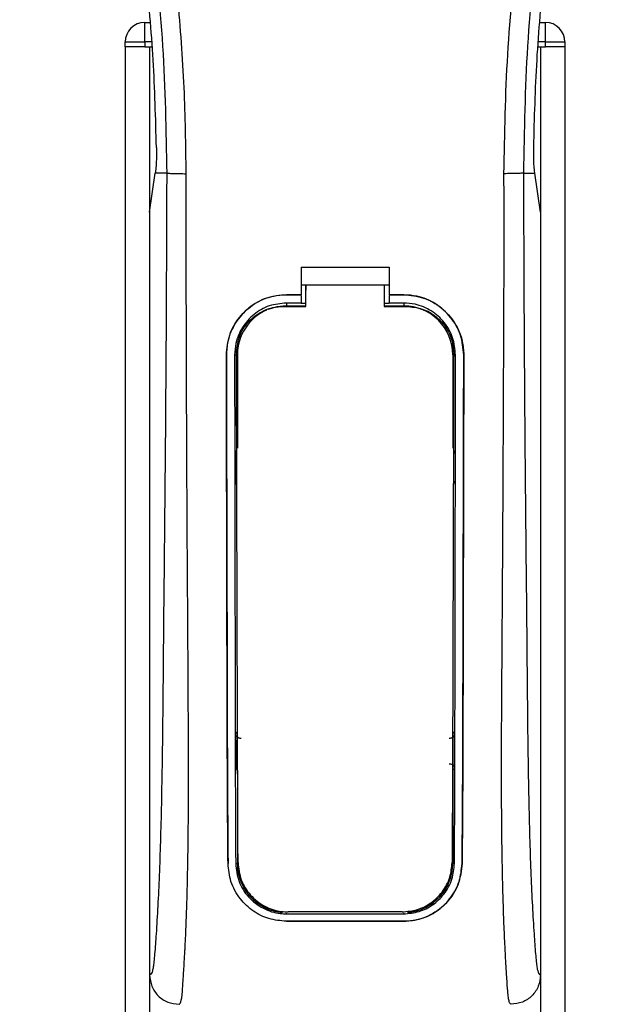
# Model space of a CAD drawing. Header units: millimetres. Extents: x 0 to 420, y 0 to 297.
# Tile 28 of 98: x 69.11 to 71.96, y 227.34 to 232.09. Entities that reach past the tile are written whole.
import ezdxf

# ---------------------------------------------------------------- set-up
doc = ezdxf.new("R2010")
doc.units = ezdxf.units.MM

msp = doc.modelspace()

# ---------------------------------------------------------------- linework, layer by layer
at = {"color": 7, "linetype": 'Continuous', "lineweight": 25}
for p, q in [((69.70935, 231.98071), (69.70935, 232.07509)), ((69.70935, 232.07509), (69.73441, 232.07509)), ((71.6191, 232.07509), (71.64417, 232.07509)), ((71.64417, 231.98071), (71.64417, 232.07509)), ((69.61497, 231.95711), (69.61497, 231.98071)), ((69.61497, 231.98071), (69.70935, 231.98071)), ((69.61497, 231.95711), (69.61497, 201.75502)), ((69.70935, 231.95711), (69.61497, 231.95711)), ((69.70935, 231.98071), (69.70935, 231.95711)), ((69.74249, 231.98071), (69.70935, 231.98071)), ((69.70935, 231.95711), (69.74451, 231.95711)), ((69.73294, 231.95711), (69.73294, 201.75502)), ((69.73294, 231.95711), (69.74451, 231.95711)), ((71.609, 231.95711), (71.62057, 231.95711)), ((71.609, 231.95711), (71.64417, 231.95711)), ((71.64417, 231.98071), (71.61102, 231.98071)), ((71.62057, 231.95711), (71.62057, 201.75502)), ((71.64417, 231.95711), (71.64417, 231.98071)), ((71.64417, 231.98071), (71.73855, 231.98071)), ((71.73855, 231.95711), (71.64417, 231.95711)), ((71.73855, 231.98071), (71.73855, 231.95711)), ((71.73855, 231.95711), (71.73855, 201.75502)), ((69.73294, 231.15959), (69.7604, 231.34835)), ((69.7604, 231.34835), (69.76073, 231.35064)), ((69.81542, 231.34835), (69.7604, 231.34835)), ((71.53809, 231.34835), (71.59311, 231.34835)), ((71.59311, 231.34835), (71.59278, 231.35064)), ((71.62057, 231.15959), (71.59311, 231.34835)), ((69.73294, 231.15959), (69.73294, 227.47871)), ((71.62057, 231.15959), (71.62057, 227.47871)), ((70.4644, 230.89367), (70.88912, 230.89367)), ((70.4644, 230.89367), (70.4644, 230.76108)), ((70.88912, 230.89367), (70.88912, 230.76108)), ((70.4644, 230.80827), (70.48801, 230.80827)), ((70.48801, 230.80865), (70.86554, 230.80865)), ((70.48801, 230.80865), (70.48801, 230.7839)), ((70.86554, 230.80827), (70.88912, 230.80827)), ((70.39361, 230.76108), (70.4644, 230.76108)), ((70.39361, 230.76087), (70.39361, 230.76108)), ((70.4644, 230.76087), (70.39361, 230.76087)), ((70.4644, 230.72118), (70.39361, 230.72118)), ((70.39361, 230.72118), (70.39361, 230.70738)), ((70.4644, 230.75726), (70.4644, 230.72118)), ((70.48801, 230.71916), (70.4644, 230.71916)), ((70.88912, 230.71916), (70.86554, 230.71916)), ((70.88912, 230.76108), (70.9599, 230.76108)), ((70.9599, 230.76087), (70.88912, 230.76087)), ((70.88912, 230.75726), (70.88912, 230.72118)), ((70.9599, 230.72118), (70.88912, 230.72118)), ((70.9599, 230.76087), (70.9599, 230.76108)), ((70.9599, 230.72118), (70.9599, 230.70738)), ((70.39361, 230.70738), (70.48801, 230.70738)), ((70.86554, 230.70738), (70.9599, 230.70738)), ((70.10373, 230.47056), (70.10353, 230.47056)), ((70.14328, 230.47061), (70.15684, 230.47061)), ((70.15684, 230.47061), (70.15684, 230.02146)), ((71.19668, 230.47061), (71.19668, 230.02146)), ((71.21023, 230.47061), (71.19668, 230.47061)), ((71.24978, 230.47056), (71.24999, 230.47056)), ((70.15684, 228.46583), (70.15684, 228.01669)), ((71.19668, 228.46583), (71.19668, 228.01669)), ((70.11165, 228.01645), (70.11143, 228.01645)), ((70.14858, 228.01669), (70.15684, 228.01669)), ((71.20494, 228.01669), (71.19668, 228.01669)), ((71.24187, 228.01645), (71.24209, 228.01645)), ((70.39361, 227.77363), (70.39361, 227.77694)), ((70.39361, 227.77363), (70.9599, 227.77363)), ((70.9599, 227.77363), (70.9599, 227.77694)), ((70.39361, 227.73784), (70.9599, 227.73784)), ((70.39361, 227.73784), (70.39361, 227.7376)), ((70.9599, 227.7376), (70.39361, 227.7376)), ((70.9599, 227.73784), (70.9599, 227.7376))]:
    msp.add_line(p, q, dxfattribs=at)
at = {"color": 7, "linetype": 'Continuous', "lineweight": 25, "flags": 128}
for points in [[(70.39361, 230.70738), (70.34742, 230.70283), (70.30502, 230.69018)], [(70.37948, 230.70484), (70.39364, 230.70483), (70.48801, 230.70483)], [(70.86554, 230.70482), (70.95988, 230.70482), (70.97404, 230.70483)]]:
    msp.add_lwpolyline(points, dxfattribs=at)
at = {"color": 7, "linetype": 'Continuous', "lineweight": 25}
for centre, radius, start, end in [((69.70935, 231.98071), 0.09438, 90, 180), ((71.64417, 231.98071), 0.09438, 0, 90), ((70.39361, 230.47061), 0.23678, 113.87846, 180), ((70.9599, 230.47061), 0.23678, 0, 90), ((70.39361, 228.01669), 0.23678, 180, 265.5108), ((70.9599, 228.01669), 0.23678, 274.4892, 0)]:
    msp.add_arc(centre, radius, start, end, dxfattribs=at)
for points, knots in [([(69.40945, 236.59043), (69.39535, 236.56987), (69.35265, 236.50764), (69.28228, 236.38869), (69.20894, 236.22899), (69.15263, 236.0546), (69.11381, 235.85105), (69.10054, 235.61945), (69.11736, 235.36544), (69.16346, 235.07116), (69.24177, 234.73943), (69.36622, 234.29641), (69.50525, 233.77719), (69.63921, 233.17746), (69.74007, 232.57173), (69.80441, 231.96117), (69.81175, 231.55258), (69.81542, 231.34835)], [0, 0, 0, 0, 0.01713148, 0.05187885, 0.08678877, 0.12161717, 0.15673053, 0.20338813, 0.25034812, 0.29727092, 0.36741646, 0.43767728, 0.5502447, 0.66284727, 0.77534658, 0.88770737, 1, 1, 1, 1]), ([(69.90944, 231.34522), (69.90763, 231.48368), (69.90392, 231.76664), (69.87081, 232.19675), (69.81873, 232.63073), (69.75429, 233.00767), (69.68811, 233.32866), (69.62936, 233.58489), (69.56512, 233.83946), (69.49425, 234.10257), (69.43327, 234.31909), (69.38829, 234.47585), (69.36556, 234.55567), (69.3442, 234.63093), (69.32568, 234.69651), (69.30748, 234.76217), (69.29128, 234.82356), (69.27458, 234.88893), (69.25922, 234.95177), (69.24518, 235.01207), (69.23244, 235.06981), (69.21129, 235.17211), (69.18652, 235.31497), (69.16537, 235.5036), (69.15962, 235.68774), (69.17108, 235.87112), (69.20297, 236.05037), (69.25451, 236.22392), (69.32434, 236.38633), (69.38561, 236.4963), (69.42816, 236.5651), (69.44346, 236.58862), (69.45085, 236.6)], [0, 0, 0, 0, 0.0757702, 0.1548571, 0.2359051, 0.3148505, 0.3639911, 0.4151955, 0.4586591, 0.5076202, 0.5642678, 0.5817192, 0.5968623, 0.6096795, 0.624536, 0.6341631, 0.6469813, 0.6592987, 0.6711121, 0.6824202, 0.6932232, 0.7035232, 0.739704, 0.7727671, 0.8079075, 0.8413785, 0.8748477, 0.9102013, 0.9450667, 0.9801292, 0.9903909, 1, 1, 1, 1]), ([(71.44407, 231.34522), (71.44748, 231.53716), (71.45429, 231.92097), (71.51366, 232.49396), (71.5956, 232.99785), (71.68802, 233.43433), (71.75496, 233.70958), (71.80186, 233.88963), (71.82385, 233.97223), (71.84549, 234.05187), (71.86701, 234.12977), (71.88957, 234.21044), (71.91409, 234.29719), (71.94391, 234.40149), (71.97562, 234.51219), (72.00839, 234.62774), (72.04011, 234.73956), (72.07274, 234.8631), (72.10459, 234.99349), (72.14236, 235.16796), (72.17727, 235.37791), (72.19589, 235.62763), (72.18731, 235.82027), (72.1669, 235.95859), (72.14871, 236.04694), (72.12525, 236.13565), (72.09753, 236.22007), (72.0648, 236.30326), (72.02856, 236.38264), (71.98917, 236.45884), (71.94656, 236.53182), (71.91762, 236.57616), (71.90206, 236.6)], [0, 0, 0, 0, 0.1050162, 0.2100001, 0.3148093, 0.3841756, 0.4540228, 0.4697491, 0.4859574, 0.5007826, 0.5148922, 0.5301685, 0.5466097, 0.5642069, 0.5895177, 0.6096146, 0.6299353, 0.6531323, 0.6795668, 0.7034488, 0.7509822, 0.7962784, 0.8412589, 0.8577085, 0.8747396, 0.8922462, 0.9101144, 0.9261934, 0.9450023, 0.962977, 0.9800887, 1, 1, 1, 1]), ([(71.94406, 236.59044), (71.95816, 236.56988), (72.00086, 236.50764), (72.07124, 236.38869), (72.14457, 236.22899), (72.20088, 236.0546), (72.23971, 235.85105), (72.25298, 235.61945), (72.23615, 235.36544), (72.19006, 235.07116), (72.11175, 234.73943), (71.9873, 234.29641), (71.84827, 233.77719), (71.7143, 233.17746), (71.61345, 232.57173), (71.5491, 231.96117), (71.54176, 231.55258), (71.53809, 231.34835)], [0, 0, 0, 0, 0.01713512, 0.05188236, 0.08679215, 0.12162042, 0.15673365, 0.20339108, 0.2503509, 0.29727352, 0.3674188, 0.43767936, 0.55024637, 0.66284852, 0.77534741, 0.88770778, 1, 1, 1, 1]), ([(69.76588, 231.47196), (69.762, 231.61268), (69.75423, 231.89445), (69.71656, 232.31679), (69.66169, 232.73869), (69.60996, 233.01821), (69.58407, 233.1581)], [0, 0, 0, 0, 0.2486567, 0.4978798, 0.7487052, 1, 1, 1, 1]), ([(71.58764, 231.47196), (71.59152, 231.61268), (71.59929, 231.89445), (71.63696, 232.31679), (71.69183, 232.73869), (71.74355, 233.01821), (71.76944, 233.1581)], [0, 0, 0, 0, 0.2486567, 0.4978798, 0.7487052, 1, 1, 1, 1]), ([(69.76588, 231.47196), (69.76593, 231.45616), (69.76604, 231.42458), (69.76417, 231.38062), (69.7619, 231.36085), (69.76073, 231.35064)], [0, 0, 0, 0, 0.3260001, 0.6519821, 1, 1, 1, 1]), ([(71.59278, 231.35064), (71.59168, 231.36017), (71.58946, 231.37923), (71.58749, 231.42267), (71.58759, 231.45526), (71.58764, 231.47196)], [0, 0, 0, 0, 0.3277767, 0.6555996, 1, 1, 1, 1]), ([(69.81542, 231.34835), (69.81478, 231.16058), (69.81353, 230.79686), (69.81026, 230.25236), (69.80566, 229.71419), (69.80093, 229.27984), (69.79809, 228.95308), (69.79613, 228.73405), (69.79346, 228.51761), (69.78986, 228.31234), (69.78526, 228.12653), (69.77953, 227.96125), (69.77265, 227.81138), (69.76505, 227.68543), (69.75859, 227.59673), (69.75379, 227.54425), (69.75032, 227.51588), (69.74657, 227.49745), (69.7408, 227.48048), (69.73616, 227.47944), (69.73294, 227.47871)], [0, 0, 0, 0, 0.1345803, 0.2606891, 0.3908258, 0.5218164, 0.5741497, 0.6260119, 0.6794971, 0.7306436, 0.7758676, 0.8176431, 0.8578189, 0.896894, 0.9271554, 0.9404322, 0.9512566, 0.9620129, 0.9737095, 1, 1, 1, 1]), ([(69.81542, 231.34835), (69.81758, 231.34798), (69.82204, 231.3472), (69.84425, 231.34618), (69.87484, 231.34544), (69.89818, 231.3453), (69.90944, 231.34522)], [0, 0, 0, 0, 0.2412013, 0.5, 0.7587987, 1, 1, 1, 1]), ([(69.875, 227.33714), (69.87801, 227.33894), (69.88432, 227.34273), (69.89041, 227.38547), (69.89522, 227.45463), (69.899, 227.51888), (69.90192, 227.56913), (69.90333, 227.59372), (69.90467, 227.61879), (69.90642, 227.6559), (69.90885, 227.71204), (69.91104, 227.7702), (69.91301, 227.83039), (69.91477, 227.89259), (69.91631, 227.9568), (69.91763, 228.02302), (69.91889, 228.09872), (69.91985, 228.18989), (69.92042, 228.30279), (69.92061, 228.43596), (69.92042, 228.58975), (69.91983, 228.76418), (69.91887, 228.95888), (69.91748, 229.17453), (69.91588, 229.40206), (69.91443, 229.63632), (69.91317, 229.87167), (69.9121, 230.11063), (69.91121, 230.35023), (69.9105, 230.58379), (69.90996, 230.80248), (69.90959, 230.99129), (69.9094, 231.14406), (69.90931, 231.25644), (69.90941, 231.31982), (69.90944, 231.34522)], [0, 0, 0, 0, 0.0298605, 0.062661, 0.0824207, 0.1065055, 0.1214363, 0.1269566, 0.1277359, 0.1429311, 0.1582172, 0.1736223, 0.1891751, 0.2049044, 0.2208385, 0.2370044, 0.2534273, 0.275546, 0.3020067, 0.3328988, 0.3683202, 0.4083393, 0.4529465, 0.5020123, 0.5563269, 0.6093284, 0.6630895, 0.718023, 0.7733257, 0.8273697, 0.8780517, 0.923096, 0.956626, 0.9826179, 1, 1, 1, 1]), ([(71.47851, 227.33714), (71.47531, 227.33907), (71.47043, 227.342), (71.46546, 227.36814), (71.4617, 227.40348), (71.4578, 227.4597), (71.45357, 227.53033), (71.44908, 227.61266), (71.44452, 227.7117), (71.44036, 227.83038), (71.43706, 227.9572), (71.43385, 228.1355), (71.43271, 228.28826), (71.4324, 228.40917), (71.43234, 228.45022), (71.43233, 228.49213), (71.43237, 228.53491), (71.43245, 228.57856), (71.43259, 228.63087), (71.43298, 228.70642), (71.43345, 228.78315), (71.43391, 228.85455), (71.43425, 228.90738), (71.43464, 228.96522), (71.43506, 229.02803), (71.43552, 229.0958), (71.43659, 229.25107), (71.43832, 229.50734), (71.44026, 229.8617), (71.44177, 230.23325), (71.44351, 230.59893), (71.44492, 230.97049), (71.44436, 231.21686), (71.44407, 231.34522)], [0, 0, 0, 0, 0.0309601, 0.0470935, 0.0633299, 0.0859793, 0.1072653, 0.1278389, 0.1583054, 0.1892525, 0.2209093, 0.2534961, 0.3188256, 0.3281418, 0.3376388, 0.3473178, 0.3571797, 0.367225, 0.377454, 0.3932487, 0.4192536, 0.4302031, 0.4422954, 0.4555298, 0.4699033, 0.4854101, 0.5020411, 0.5764995, 0.6616013, 0.7455969, 0.8314042, 0.9121632, 1, 1, 1, 1]), ([(71.53809, 231.34835), (71.53594, 231.34798), (71.53147, 231.3472), (71.50926, 231.34618), (71.47868, 231.34544), (71.45533, 231.3453), (71.44407, 231.34522)], [0, 0, 0, 0, 0.2412013, 0.5, 0.7587987, 1, 1, 1, 1]), ([(71.53809, 231.34835), (71.53874, 231.16058), (71.53998, 230.79686), (71.54325, 230.25236), (71.54786, 229.71419), (71.55258, 229.27984), (71.55542, 228.95308), (71.55738, 228.73405), (71.56006, 228.51761), (71.56366, 228.31234), (71.56826, 228.12653), (71.57399, 227.96125), (71.58087, 227.81138), (71.58847, 227.68543), (71.59493, 227.59673), (71.59972, 227.54425), (71.6032, 227.51588), (71.60694, 227.49745), (71.61271, 227.48048), (71.61736, 227.47944), (71.62057, 227.47871)], [0, 0, 0, 0, 0.1345803, 0.2606891, 0.3908258, 0.5218164, 0.5741497, 0.6260119, 0.6794971, 0.7306436, 0.7758676, 0.8176431, 0.8578189, 0.896894, 0.9271554, 0.9404322, 0.9512566, 0.9620129, 0.9737095, 1, 1, 1, 1]), ([(70.48801, 230.70483), (70.48801, 230.71075), (70.48801, 230.74536), (70.48801, 230.77997), (70.48801, 230.80865)], [0, 0, 0, 0, 0.1712419, 1, 1, 1, 1]), ([(70.48801, 230.70367), (70.48801, 230.70967), (70.48801, 230.73641), (70.48801, 230.76315), (70.48801, 230.7839)], [0, 0, 0, 0, 0.22444922, 1, 1, 1, 1]), ([(70.86554, 230.80865), (70.86554, 230.77997), (70.86554, 230.74536), (70.86554, 230.71075), (70.86554, 230.70482)], [0, 0, 0, 0, 0.828615, 1, 1, 1, 1]), ([(70.10353, 230.47056), (70.10668, 230.5032), (70.113, 230.56848), (70.16297, 230.65558), (70.23663, 230.7213), (70.31827, 230.75612), (70.37221, 230.75967), (70.39361, 230.76108)], [0, 0, 0, 0, 0.2148442, 0.4296944, 0.6444289, 0.8588775, 1, 1, 1, 1]), ([(70.39361, 230.76087), (70.36106, 230.75768), (70.29595, 230.75128), (70.20917, 230.70141), (70.14361, 230.62803), (70.10866, 230.54637), (70.10514, 230.49224), (70.10373, 230.47056)], [0, 0, 0, 0, 0.214095, 0.4281873, 0.6423212, 0.8567424, 1, 1, 1, 1]), ([(70.39361, 230.72118), (70.3655, 230.71842), (70.30927, 230.71289), (70.23431, 230.66983), (70.17771, 230.60643), (70.14756, 230.53595), (70.1445, 230.48927), (70.14328, 230.47061)], [0, 0, 0, 0, 0.21417222, 0.42834084, 0.64261733, 0.85715137, 1, 1, 1, 1]), ([(70.9599, 230.76108), (70.99247, 230.75788), (71.05761, 230.75148), (71.14448, 230.7016), (71.21009, 230.62813), (71.24506, 230.5464), (71.24858, 230.49224), (71.24999, 230.47056)], [0, 0, 0, 0, 0.2140417, 0.428078, 0.6423732, 0.8568778, 1, 1, 1, 1]), ([(71.24978, 230.47056), (71.24663, 230.50318), (71.24031, 230.56842), (71.19038, 230.65541), (71.11681, 230.72109), (71.03523, 230.75591), (70.98131, 230.75946), (70.9599, 230.76087)], [0, 0, 0, 0, 0.2148479, 0.4297059, 0.6442694, 0.8587571, 1, 1, 1, 1]), ([(71.21023, 230.47061), (71.20749, 230.49878), (71.20201, 230.55512), (71.15883, 230.63025), (71.09524, 230.68693), (71.02483, 230.71691), (70.97833, 230.71997), (70.9599, 230.72118)], [0, 0, 0, 0, 0.2149666, 0.4299412, 0.6447022, 0.8591569, 1, 1, 1, 1]), ([(70.15227, 230.47866), (70.15473, 230.50397), (70.15966, 230.55459), (70.19841, 230.62205), (70.25555, 230.67322), (70.31954, 230.70076), (70.36223, 230.70366), (70.37948, 230.70483)], [0, 0, 0, 0, 0.2133277, 0.4266829, 0.6395459, 0.8543822, 1, 1, 1, 1]), ([(70.97404, 230.70482), (70.99966, 230.70231), (71.05089, 230.69729), (71.1191, 230.65815), (71.17046, 230.60057), (71.19746, 230.53702), (71.20017, 230.49516), (71.20123, 230.47865)], [0, 0, 0, 0, 0.2155917, 0.4312275, 0.6458938, 0.860392, 1, 1, 1, 1]), ([(70.15987, 228.02147), (70.1595, 228.09817), (70.15875, 228.25238), (70.15758, 228.57509), (70.15621, 229.07002), (70.15426, 229.73133), (70.15293, 230.22955), (70.15227, 230.47866)], [0, 0, 0, 0, 0.0973703, 0.1957761, 0.3958911, 0.6979495, 1, 1, 1, 1]), ([(71.20123, 230.47865), (71.20076, 230.29749), (71.19982, 229.93505), (71.19806, 229.34419), (71.19665, 228.81709), (71.19521, 228.35578), (71.19416, 228.13281), (71.19364, 228.02147)], [0, 0, 0, 0, 0.2195784, 0.4392845, 0.7186053, 0.8594891, 1, 1, 1, 1]), ([(70.11143, 228.01645), (70.11089, 228.0774), (70.10982, 228.19933), (70.10835, 228.45324), (70.10689, 228.92869), (70.10534, 229.62325), (70.10413, 230.18811), (70.10353, 230.47056)], [0, 0, 0, 0, 0.0777426, 0.1555294, 0.313984, 0.6569639, 1, 1, 1, 1]), ([(70.10373, 230.47056), (70.10411, 230.26532), (70.10488, 229.85484), (70.10635, 229.34349), (70.10721, 228.9328), (70.10796, 228.6238), (70.10917, 228.31469), (70.11082, 228.11579), (70.11165, 228.01645)], [0, 0, 0, 0, 0.2490164, 0.4980152, 0.6229127, 0.7477829, 0.8740258, 1, 1, 1, 1]), ([(70.14328, 230.47061), (70.14353, 230.26538), (70.14402, 229.85479), (70.14503, 229.34338), (70.14562, 228.93266), (70.14614, 228.62379), (70.14693, 228.31481), (70.14803, 228.11599), (70.14858, 228.01669)], [0, 0, 0, 0, 0.2490176, 0.498185, 0.6230408, 0.7478694, 0.8740688, 1, 1, 1, 1]), ([(71.20494, 228.01669), (71.20528, 228.07387), (71.20595, 228.18827), (71.20689, 228.4264), (71.20795, 228.89741), (71.209, 229.6), (71.20982, 230.18038), (71.21023, 230.47061)], [0, 0, 0, 0, 0.0730832, 0.1462031, 0.2950753, 0.6474953, 1, 1, 1, 1]), ([(71.24187, 228.01645), (71.24237, 228.07363), (71.24339, 228.18803), (71.24482, 228.42616), (71.24625, 228.84682), (71.2477, 229.54967), (71.24901, 230.1299), (71.24978, 230.47056)], [0, 0, 0, 0, 0.0730778, 0.1461922, 0.2950561, 0.5861196, 1, 1, 1, 1]), ([(71.24999, 230.47056), (71.24961, 230.26532), (71.24884, 229.85486), (71.24737, 229.34353), (71.24651, 228.93287), (71.24577, 228.62392), (71.24455, 228.3149), (71.24291, 228.11586), (71.24209, 228.01645)], [0, 0, 0, 0, 0.2490415, 0.4980658, 0.6229723, 0.7478523, 0.8740546, 1, 1, 1, 1]), ([(70.14608, 230.0099), (70.14609, 230.00259), (70.14616, 229.95496), (70.14625, 229.9002), (70.14632, 229.85277), (70.14633, 229.84564)], [0, 0, 0, 0, 0.1334237, 0.8696656, 1, 1, 1, 1]), ([(70.15358, 229.9931), (70.15292, 229.99362), (70.15017, 229.99578), (70.14705, 230.00165), (70.14641, 230.00709), (70.14608, 230.0099)], [0, 0, 0, 0, 0.1332428, 0.5513392, 1, 1, 1, 1]), ([(71.20743, 230.0099), (71.20714, 230.00727), (71.20657, 230.00201), (71.20357, 229.99611), (71.20073, 229.99379), (71.19994, 229.99315)], [0, 0, 0, 0, 0.4197308, 0.8394614, 1, 1, 1, 1]), ([(70.14633, 229.84564), (70.14661, 229.84828), (70.14717, 229.85357), (70.1502, 229.85955), (70.1531, 229.86191), (70.15394, 229.8626)], [0, 0, 0, 0, 0.4160512, 0.8321625, 1, 1, 1, 1]), ([(71.19958, 229.86263), (71.20028, 229.86208), (71.20306, 229.85989), (71.20623, 229.85397), (71.20685, 229.84849), (71.20718, 229.84564)], [0, 0, 0, 0, 0.13947935, 0.55064593, 1, 1, 1, 1]), ([(70.14836, 228.64395), (70.14904, 228.6447), (70.15059, 228.64642), (70.15318, 228.64918), (70.15532, 228.6514), (70.15659, 228.65268), (70.15684, 228.65293)], [0, 0, 0, 0, 0.23957, 0.5510243, 0.9142459, 1, 1, 1, 1]), ([(70.14836, 228.64395), (70.14838, 228.63656), (70.14848, 228.58715), (70.14862, 228.53059), (70.14875, 228.48157), (70.14877, 228.47435)], [0, 0, 0, 0, 0.13047134, 0.87197417, 1, 1, 1, 1]), ([(70.17457, 228.62055), (70.17191, 228.62052), (70.1666, 228.62046), (70.15915, 228.6237), (70.15319, 228.62902), (70.14915, 228.63605), (70.14862, 228.64132), (70.14836, 228.64395)], [0, 0, 0, 0, 0.19951847, 0.39901593, 0.59909925, 0.80028428, 1, 1, 1, 1]), ([(71.20516, 228.64395), (71.20489, 228.64129), (71.20435, 228.63597), (71.20022, 228.62889), (71.19418, 228.62357), (71.18673, 228.62044), (71.1815, 228.62051), (71.17895, 228.62055)], [0, 0, 0, 0, 0.2023246, 0.4046539, 0.6067659, 0.8079877, 1, 1, 1, 1]), ([(71.19668, 228.65293), (71.19795, 228.65163), (71.20024, 228.64929), (71.20307, 228.64626), (71.20462, 228.64454), (71.20516, 228.64395)], [0, 0, 0, 0, 0.4489749, 0.8121966, 1, 1, 1, 1]), ([(71.20474, 228.47435), (71.20476, 228.48157), (71.2049, 228.53059), (71.20503, 228.58715), (71.20514, 228.63656), (71.20516, 228.64395)], [0, 0, 0, 0, 0.1280258, 0.8695287, 1, 1, 1, 1]), ([(71.17874, 228.49788), (71.18137, 228.49791), (71.18663, 228.49795), (71.19399, 228.49474), (71.19988, 228.48947), (71.20396, 228.48241), (71.20448, 228.47707), (71.20474, 228.47435)], [0, 0, 0, 0, 0.19724551, 0.39447933, 0.59223857, 0.79226576, 1, 1, 1, 1]), ([(70.15684, 228.46583), (70.15561, 228.46708), (70.15336, 228.46938), (70.15067, 228.47226), (70.14921, 228.47387), (70.14877, 228.47435)], [0, 0, 0, 0, 0.4562153, 0.8385917, 1, 1, 1, 1]), ([(71.20474, 228.47435), (71.20416, 228.47371), (71.2027, 228.4721), (71.20021, 228.46945), (71.1981, 228.46727), (71.19688, 228.46603), (71.19668, 228.46583)], [0, 0, 0, 0, 0.2159047, 0.5437839, 0.9261602, 1, 1, 1, 1]), ([(70.39361, 227.7376), (70.36483, 227.74019), (70.30734, 227.74536), (70.22958, 227.78506), (70.16516, 227.84596), (70.12066, 227.92581), (70.11441, 227.98722), (70.11143, 228.01645)], [0, 0, 0, 0, 0.1867018, 0.3729124, 0.5722054, 0.7963772, 1, 1, 1, 1]), ([(70.14858, 228.01669), (70.15191, 227.9872), (70.15858, 227.92824), (70.20696, 227.85194), (70.27686, 227.79718), (70.34501, 227.77543), (70.38375, 227.77399), (70.39361, 227.77363)], [0, 0, 0, 0, 0.2365907, 0.4730955, 0.7094684, 0.9259916, 1, 1, 1, 1]), ([(70.15987, 228.02147), (70.16306, 227.99285), (70.16945, 227.93563), (70.21628, 227.86133), (70.28415, 227.80753), (70.35153, 227.78519), (70.3907, 227.7836), (70.40145, 227.78316)], [0, 0, 0, 0, 0.2333586, 0.4666154, 0.700476, 0.9177481, 1, 1, 1, 1]), ([(70.95206, 227.78316), (70.97711, 227.78544), (71.02715, 227.78999), (71.09465, 227.82495), (71.14977, 227.87812), (71.18652, 227.94624), (71.19137, 227.99749), (71.19364, 228.02147)], [0, 0, 0, 0, 0.1905868, 0.3807478, 0.5820906, 0.8045106, 1, 1, 1, 1]), ([(70.9599, 227.77363), (70.98501, 227.7759), (71.03518, 227.78043), (71.10296, 227.81527), (71.1588, 227.86848), (71.19718, 227.93803), (71.20242, 227.99123), (71.20494, 228.01669)], [0, 0, 0, 0, 0.1873634, 0.3742734, 0.5733177, 0.7958103, 1, 1, 1, 1]), ([(71.24209, 228.01645), (71.23814, 227.98256), (71.23026, 227.9148), (71.17448, 227.82735), (71.094, 227.76447), (71.01547, 227.7396), (70.97097, 227.738), (70.9599, 227.7376)], [0, 0, 0, 0, 0.2362426, 0.4723403, 0.7098627, 0.9278237, 1, 1, 1, 1]), ([(70.9599, 227.73784), (70.98857, 227.74041), (71.04583, 227.74554), (71.12326, 227.78493), (71.18763, 227.8454), (71.23247, 227.9252), (71.23883, 227.98691), (71.24187, 228.01645)], [0, 0, 0, 0, 0.1858018, 0.3710943, 0.5695952, 0.7939653, 1, 1, 1, 1]), ([(70.95206, 227.78316), (70.9417, 227.78316), (70.84057, 227.78316), (70.65703, 227.78316), (70.48386, 227.78316), (70.40145, 227.78316)], [0, 0, 0, 0, 0.0564649, 0.5510099, 1, 1, 1, 1]), ([(69.73294, 227.47871), (69.73509, 227.46013), (69.73937, 227.42299), (69.77226, 227.37623), (69.81919, 227.34354), (69.85638, 227.3393), (69.875, 227.33718)], [0, 0, 0, 0, 0.2499459, 0.4997381, 0.749424, 1, 1, 1, 1]), ([(71.62057, 227.47871), (71.61843, 227.46013), (71.61414, 227.42299), (71.58125, 227.37623), (71.53432, 227.34354), (71.49714, 227.3393), (71.47851, 227.33718)], [0, 0, 0, 0, 0.2499459, 0.4997381, 0.749424, 1, 1, 1, 1])]:
    msp.add_open_spline(points, degree=3, knots=knots, dxfattribs=at)

doc.saveas('drawing.dxf')
